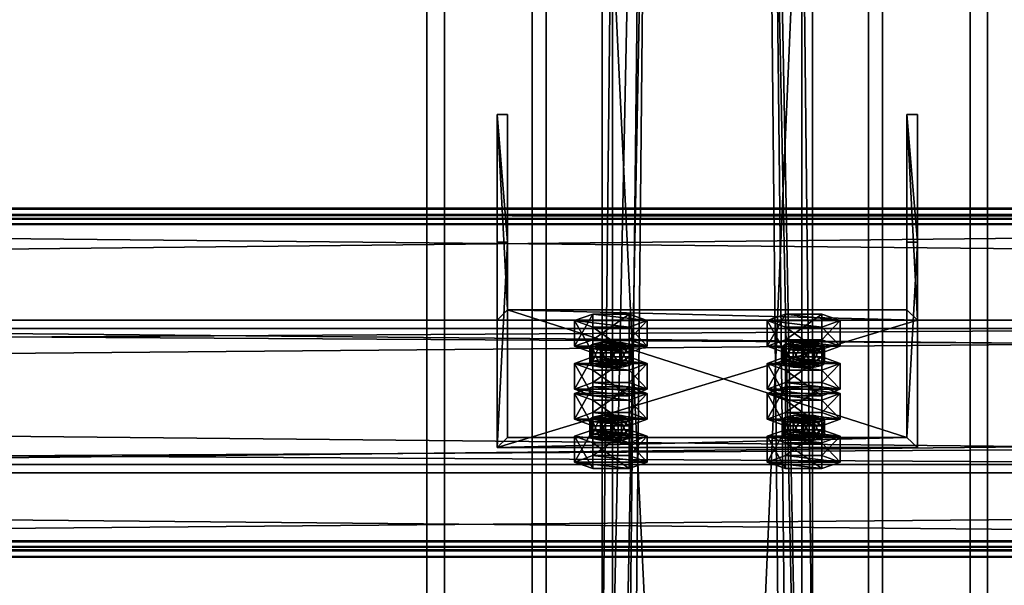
# Model space of a CAD drawing. Header units: millimetres. Extents: x -333 to 67333, y -930 to 39730.
# Tile 84 of 256: x 10904 to 11185, y 2774 to 2936. Entities that reach past the tile are written whole.
import ezdxf

# ---------------------------------------------------------------- set-up
doc = ezdxf.new("R2010")
doc.units = ezdxf.units.MM
for name, color, linetype in [('13', 7, 'Continuous'), ('5', 7, 'Continuous'), ('6', 7, 'Continuous'), ('7', 7, 'Continuous'), ('8', 7, 'Continuous'), ('95', 7, 'Continuous')]:
    doc.layers.add(name, color=color, linetype=linetype)

msp = doc.modelspace()

# ---------------------------------------------------------------- meshes
at = {"layer": '13', "color": 30}
mesh = msp.add_polyface(dxfattribs=at)
corners = [(11700.01, 2878.91, 4044.21), (11700.01, 2806.52, 4028.82), (4900.01, 2806.52, 4028.82), (4900.01, 2878.91, 4044.21), (11700.01, 2847.69, 3835.15), (4900.01, 2847.69, 3835.15), (11700.01, 2787.04, 3822.26), (4900.01, 2787.04, 3822.26), (11700.01, 2784.34, 3834.98), (4900.01, 2784.34, 3834.98), (11700.01, 2782.39, 3834.56), (4900.01, 2782.39, 3834.56), (11700.01, 2785.5, 3819.89), (4900.01, 2785.5, 3819.89), (11700.01, 2850.06, 3833.61), (4900.01, 2850.06, 3833.61), (11700.01, 2808.9, 4027.28), (4900.01, 2808.9, 4027.28), (11700.01, 2877.37, 4041.84), (4900.01, 2877.37, 4041.84), (11700.01, 2880.07, 4029.12), (4900.01, 2880.07, 4029.12), (11700.01, 2882.03, 4029.54), (4900.01, 2882.03, 4029.54)]
mesh.append_faces([[corners[k] for k in face] for face in [(0, 2, 3, 3), (1, 5, 2, 2), (4, 7, 5, 5), (6, 9, 7, 7), (8, 11, 9, 9), (10, 13, 11, 11), (12, 15, 13, 13), (14, 17, 15, 15), (16, 19, 17, 17), (18, 21, 19, 19), (20, 23, 21, 21), (22, 3, 23, 23), (20, 0, 22, 22), (8, 12, 10, 10), (3, 21, 23, 23), (11, 7, 9, 9)]], dxfattribs={"vtx0": -1, "color": 30})
mesh.append_faces([[corners[k] for k in face] for face in [(1, 16, 4, 4), (16, 0, 18, 18), (18, 0, 20, 20), (12, 6, 14, 14), (14, 4, 16, 16), (21, 3, 19, 19), (19, 2, 17, 17), (15, 5, 13, 13), (13, 7, 11, 11)]], dxfattribs={"vtx0": -1, "vtx1": -1, "color": 30})
mesh.append_faces([[corners[k] for k in face] for face in [(16, 1, 0, 0), (12, 8, 6, 6), (14, 6, 4, 4), (19, 3, 2, 2), (17, 2, 5, 5), (5, 15, 17, 17), (13, 5, 7, 7)]], dxfattribs={"vtx0": -1, "vtx2": -1, "vtx3": -1, "color": 30})
mesh.append_faces([[corners[k] for k in face] for face in [(0, 1, 2, 2), (1, 4, 5, 5), (4, 6, 7, 7), (6, 8, 9, 9), (8, 10, 11, 11), (10, 12, 13, 13), (12, 14, 15, 15), (14, 16, 17, 17), (16, 18, 19, 19), (18, 20, 21, 21), (20, 22, 23, 23), (22, 0, 3, 3)]], dxfattribs={"vtx2": -1, "vtx3": -1, "color": 30})
mesh = msp.add_polyface(dxfattribs=at)
corners = [(17300.01, 2878.91, 4044.21), (17300.01, 2806.52, 4028.82), (10500.01, 2806.52, 4028.82), (10500.01, 2878.91, 4044.21), (17300.01, 2847.69, 3835.15), (10500.01, 2847.69, 3835.15), (17300.01, 2787.04, 3822.26), (10500.01, 2787.04, 3822.26), (17300.01, 2784.34, 3834.98), (10500.01, 2784.34, 3834.98), (17300.01, 2782.39, 3834.56), (10500.01, 2782.39, 3834.56), (17300.01, 2785.5, 3819.89), (10500.01, 2785.5, 3819.89), (17300.01, 2850.06, 3833.61), (10500.01, 2850.06, 3833.61), (17300.01, 2808.9, 4027.28), (10500.01, 2808.9, 4027.28), (17300.01, 2877.37, 4041.84), (10500.01, 2877.37, 4041.84), (17300.01, 2880.07, 4029.12), (10500.01, 2880.07, 4029.12), (17300.01, 2882.03, 4029.54), (10500.01, 2882.03, 4029.54)]
mesh.append_faces([[corners[k] for k in face] for face in [(0, 2, 3, 3), (1, 5, 2, 2), (4, 7, 5, 5), (6, 9, 7, 7), (8, 11, 9, 9), (10, 13, 11, 11), (12, 15, 13, 13), (14, 17, 15, 15), (16, 19, 17, 17), (18, 21, 19, 19), (20, 23, 21, 21), (22, 3, 23, 23), (20, 0, 22, 22), (8, 12, 10, 10), (3, 21, 23, 23), (11, 7, 9, 9)]], dxfattribs={"vtx0": -1, "color": 30})
mesh.append_faces([[corners[k] for k in face] for face in [(1, 16, 4, 4), (16, 0, 18, 18), (18, 0, 20, 20), (12, 6, 14, 14), (14, 4, 16, 16), (21, 3, 19, 19), (19, 2, 17, 17), (15, 5, 13, 13), (13, 7, 11, 11)]], dxfattribs={"vtx0": -1, "vtx1": -1, "color": 30})
mesh.append_faces([[corners[k] for k in face] for face in [(16, 1, 0, 0), (12, 8, 6, 6), (14, 6, 4, 4), (19, 3, 2, 2), (17, 2, 5, 5), (5, 15, 17, 17), (13, 5, 7, 7)]], dxfattribs={"vtx0": -1, "vtx2": -1, "vtx3": -1, "color": 30})
mesh.append_faces([[corners[k] for k in face] for face in [(0, 1, 2, 2), (1, 4, 5, 5), (4, 6, 7, 7), (6, 8, 9, 9), (8, 10, 11, 11), (10, 12, 13, 13), (12, 14, 15, 15), (14, 16, 17, 17), (16, 18, 19, 19), (18, 20, 21, 21), (20, 22, 23, 23), (22, 0, 3, 3)]], dxfattribs={"vtx2": -1, "vtx3": -1, "color": 30})
at = {"layer": '5', "color": 131}
mesh = msp.add_polyface(dxfattribs=at)
corners = [(11146, 185.3, 2984), (11054, 185.3, 2984), (11054, 9385, 2984), (11146, 9385, 2984), (11054, 185.3, 3076), (11054, 9385, 3076), (11146, 185.3, 3076), (11146, 9385, 3076), (11150, 185.3, 2980), (11150, 185.3, 3080), (11150, 9385, 3080), (11150, 9385, 2980), (11050, 185.3, 3080), (11050, 9385, 3080), (11050, 185.3, 2980), (11050, 9385, 2980)]
mesh.append_faces([[corners[k] for k in face] for face in [(0, 2, 3, 3), (1, 5, 2, 2), (4, 7, 5, 5), (6, 3, 7, 7), (8, 10, 11, 11), (9, 13, 10, 10), (12, 15, 13, 13), (14, 11, 15, 15)]], dxfattribs={"vtx0": -1, "color": 131})
mesh.append_faces([[corners[k] for k in face] for face in [(9, 6, 12, 12), (6, 8, 0, 0), (0, 8, 1, 1), (12, 4, 14, 14), (4, 12, 6, 6), (14, 1, 8, 8), (11, 3, 15, 15), (3, 10, 7, 7), (7, 10, 5, 5), (15, 2, 13, 13), (2, 15, 3, 3), (13, 5, 10, 10)]], dxfattribs={"vtx0": -1, "vtx1": -1, "color": 131})
mesh.append_faces([[corners[k] for k in face] for face in [(6, 9, 8, 8), (14, 4, 1, 1), (3, 11, 10, 10), (13, 2, 5, 5)]], dxfattribs={"vtx0": -1, "vtx2": -1, "vtx3": -1, "color": 131})
mesh.append_faces([[corners[k] for k in face] for face in [(0, 1, 2, 2), (1, 4, 5, 5), (4, 6, 7, 7), (6, 0, 3, 3), (8, 9, 10, 10), (9, 12, 13, 13), (12, 14, 15, 15), (14, 8, 11, 11)]], dxfattribs={"vtx2": -1, "vtx3": -1, "color": 131})
at = {"layer": '6', "color": 2}
mesh = msp.add_polyface(dxfattribs=at)
corners = [(11025, 7914.78, 4751.68), (11175, 7914.78, 4751.68), (11175, 175.3, 3106.65), (11025, 175.3, 3106.65), (11175, 7883.59, 4898.4), (11175, 25.3, 3228.12), (11025, 7883.59, 4898.4), (11025, 25.3, 3228.12), (11020, 7915.82, 4746.79), (11020, 7882.55, 4903.29), (11020, 20.3, 3232.17), (11020, 180.3, 3102.61), (11180, 7882.55, 4903.29), (11180, 20.3, 3232.17), (11180, 7915.82, 4746.79), (11180, 180.3, 3102.61)]
mesh.append_faces([[corners[k] for k in face] for face in [(0, 2, 3, 3), (1, 5, 2, 2), (4, 7, 5, 5), (6, 3, 7, 7), (8, 10, 11, 11), (9, 13, 10, 10), (12, 15, 13, 13), (14, 11, 15, 15)]], dxfattribs={"vtx0": -1, "color": 2})
mesh.append_faces([[corners[k] for k in face] for face in [(9, 6, 12, 12), (6, 8, 0, 0), (0, 8, 1, 1), (12, 4, 14, 14), (4, 12, 6, 6), (14, 1, 8, 8), (11, 3, 15, 15), (3, 10, 7, 7), (7, 10, 5, 5), (15, 2, 13, 13), (2, 15, 3, 3), (13, 5, 10, 10)]], dxfattribs={"vtx0": -1, "vtx1": -1, "color": 2})
mesh.append_faces([[corners[k] for k in face] for face in [(6, 9, 8, 8), (14, 4, 1, 1), (3, 11, 10, 10), (13, 2, 5, 5)]], dxfattribs={"vtx0": -1, "vtx2": -1, "vtx3": -1, "color": 2})
mesh.append_faces([[corners[k] for k in face] for face in [(0, 1, 2, 2), (1, 4, 5, 5), (4, 6, 7, 7), (6, 0, 3, 3), (8, 9, 10, 10), (9, 12, 13, 13), (12, 14, 15, 15), (14, 8, 11, 11)]], dxfattribs={"vtx2": -1, "vtx3": -1, "color": 2})
at = {"layer": '7', "color": 6}
mesh = msp.add_polyface(dxfattribs=at)
corners = [(11040.01, 2813.68, 4004.79), (11160.01, 2813.68, 4004.79), (11160.01, 2850.06, 3833.61), (11040.01, 2850.06, 3833.61), (11160.01, 2872.37, 4017.26), (11160.01, 2908.75, 3846.08), (11157.01, 2872.37, 4017.26), (11157.01, 2908.75, 3846.08), (11157.01, 2816.61, 4005.41), (11157.01, 2853, 3834.23), (11043.01, 2816.61, 4005.41), (11043.01, 2853, 3834.23), (11043.01, 2872.37, 4017.26), (11043.01, 2908.75, 3846.08), (11040.01, 2872.37, 4017.26), (11040.01, 2908.75, 3846.08)]
mesh.append_faces([[corners[k] for k in face] for face in [(0, 2, 3, 3), (1, 5, 2, 2), (4, 7, 5, 5), (6, 9, 7, 7), (8, 11, 9, 9), (10, 13, 11, 11), (12, 15, 13, 13), (14, 3, 15, 15), (12, 0, 14, 14), (7, 2, 5, 5)]], dxfattribs={"vtx0": -1, "color": 6})
mesh.append_faces([[corners[k] for k in face] for face in [(1, 8, 4, 4), (8, 0, 10, 10), (10, 0, 12, 12), (3, 11, 15, 15), (11, 2, 9, 9), (9, 2, 7, 7)]], dxfattribs={"vtx0": -1, "vtx1": -1, "color": 6})
mesh.append_faces([[corners[k] for k in face] for face in [(8, 1, 0, 0), (11, 3, 2, 2)]], dxfattribs={"vtx0": -1, "vtx2": -1, "vtx3": -1, "color": 6})
mesh.append_faces([[corners[k] for k in face] for face in [(6, 4, 8, 8), (13, 15, 11, 11)]], dxfattribs={"vtx1": -1, "color": 6})
mesh.append_faces([[corners[k] for k in face] for face in [(0, 1, 2, 2), (1, 4, 5, 5), (4, 6, 7, 7), (6, 8, 9, 9), (8, 10, 11, 11), (10, 12, 13, 13), (12, 14, 15, 15), (14, 0, 3, 3)]], dxfattribs={"vtx2": -1, "vtx3": -1, "color": 6})
at = {"layer": '8', "color": 253}
mesh = msp.add_polyface(dxfattribs=at)
corners = [(11073, 2743.72, 3080), (11127, 2743.72, 3080), (11127, 1611.64, 3406.84), (11073, 1611.64, 3406.84), (11127, 3010.51, 3080), (11127, 1765.3, 3439.5), (11073, 3010.51, 3080), (11073, 1765.3, 3439.5), (11070, 2732.9, 3080), (11070, 3021.32, 3080), (11070, 1771.52, 3440.82), (11070, 1605.41, 3405.51), (11130, 3021.32, 3080), (11130, 1771.52, 3440.82), (11130, 2732.9, 3080), (11130, 1605.41, 3405.51)]
mesh.append_faces([[corners[k] for k in face] for face in [(0, 2, 3, 3), (1, 5, 2, 2), (4, 7, 5, 5), (6, 3, 7, 7), (8, 10, 11, 11), (9, 13, 10, 10), (12, 15, 13, 13), (14, 11, 15, 15)]], dxfattribs={"vtx0": -1, "color": 253})
mesh.append_faces([[corners[k] for k in face] for face in [(9, 6, 12, 12), (6, 8, 0, 0), (0, 8, 1, 1), (12, 4, 14, 14), (4, 12, 6, 6), (14, 1, 8, 8), (11, 3, 15, 15), (3, 10, 7, 7), (7, 10, 5, 5), (15, 2, 13, 13), (2, 15, 3, 3), (13, 5, 10, 10)]], dxfattribs={"vtx0": -1, "vtx1": -1, "color": 253})
mesh.append_faces([[corners[k] for k in face] for face in [(6, 9, 8, 8), (14, 4, 1, 1), (3, 11, 10, 10), (13, 2, 5, 5)]], dxfattribs={"vtx0": -1, "vtx2": -1, "vtx3": -1, "color": 253})
mesh.append_faces([[corners[k] for k in face] for face in [(0, 1, 2, 2), (1, 4, 5, 5), (4, 6, 7, 7), (6, 0, 3, 3), (8, 9, 10, 10), (9, 12, 13, 13), (12, 14, 15, 15), (14, 8, 11, 11)]], dxfattribs={"vtx2": -1, "vtx3": -1, "color": 253})
at = {"layer": '95', "color": 20}
mesh = msp.add_polyface(dxfattribs=at)
corners = [(11066.51, 2837.71, 3882.1), (11067.31, 2843.22, 3880.21), (11066.51, 2842.6, 3883.14), (11067.31, 2838.33, 3879.17), (11069.51, 2838.79, 3877.02), (11069.51, 2843.68, 3878.06), (11072.51, 2838.96, 3876.23), (11072.51, 2843.85, 3877.27), (11075.51, 2838.79, 3877.02), (11075.51, 2843.68, 3878.06), (11077.71, 2838.33, 3879.17), (11077.71, 2843.22, 3880.21), (11078.51, 2842.6, 3883.14), (11078.51, 2837.71, 3882.1), (11077.71, 2841.98, 3886.08), (11067.31, 2837.09, 3885.04), (11067.31, 2841.98, 3886.08), (11072.51, 2841.35, 3889.01), (11069.51, 2841.52, 3888.22), (11075.51, 2841.52, 3888.22), (11062.12, 2842.6, 3883.14), (11067.31, 2844.47, 3874.34), (11067.31, 2851.81, 3875.9), (11062.12, 2849.94, 3884.7), (11077.71, 2844.47, 3874.34), (11077.71, 2851.81, 3875.9), (11082.9, 2842.6, 3883.14), (11082.9, 2849.94, 3884.7), (11077.71, 2840.73, 3891.95), (11077.71, 2848.07, 3893.5), (11067.31, 2840.73, 3891.95), (11067.31, 2848.07, 3893.5)]
mesh.append_faces([[corners[k] for k in face] for face in [(0, 1, 2, 2), (3, 5, 1, 1), (4, 7, 5, 5), (6, 9, 7, 7), (8, 11, 9, 9), (10, 12, 11, 11), (13, 14, 12, 12), (15, 2, 16, 16), (16, 17, 18, 18), (11, 7, 9, 9), (20, 22, 23, 23), (21, 25, 22, 22), (24, 27, 25, 25), (26, 29, 27, 27), (28, 31, 29, 29), (30, 23, 31, 31), (21, 26, 24, 24), (28, 20, 30, 30), (23, 29, 31, 31), (27, 22, 25, 25)]], dxfattribs={"vtx0": -1, "color": 20})
mesh.append_faces([[corners[k] for k in face] for face in [(17, 16, 19, 19), (19, 2, 14, 14), (14, 1, 12, 12), (12, 5, 11, 11), (26, 20, 28, 28), (29, 23, 27, 27)]], dxfattribs={"vtx0": -1, "vtx1": -1, "color": 20})
mesh.append_faces([[corners[k] for k in face] for face in [(19, 16, 2, 2), (14, 2, 1, 1), (12, 1, 5, 5), (11, 5, 7, 7), (26, 21, 20, 20), (27, 23, 22, 22)]], dxfattribs={"vtx0": -1, "vtx2": -1, "vtx3": -1, "color": 20})
mesh.append_faces([[corners[k] for k in face] for face in [(3, 4, 5, 5), (4, 6, 7, 7), (6, 8, 9, 9), (8, 10, 11, 11), (20, 21, 22, 22), (21, 24, 25, 25), (24, 26, 27, 27), (26, 28, 29, 29), (28, 30, 31, 31), (30, 20, 23, 23)]], dxfattribs={"vtx2": -1, "vtx3": -1, "color": 20})
mesh = msp.add_polyface(dxfattribs=at)
corners = [(11121.51, 2837.71, 3882.1), (11122.31, 2843.22, 3880.21), (11121.51, 2842.6, 3883.14), (11122.31, 2838.33, 3879.17), (11124.51, 2838.79, 3877.02), (11124.51, 2843.68, 3878.06), (11127.51, 2838.96, 3876.23), (11127.51, 2843.85, 3877.27), (11130.51, 2838.79, 3877.02), (11130.51, 2843.68, 3878.06), (11132.71, 2838.33, 3879.17), (11132.71, 2843.22, 3880.21), (11133.51, 2842.6, 3883.14), (11133.51, 2837.71, 3882.1), (11132.71, 2841.98, 3886.08), (11122.31, 2837.09, 3885.04), (11122.31, 2841.98, 3886.08), (11124.51, 2841.52, 3888.22), (11130.51, 2841.52, 3888.22), (11127.51, 2841.35, 3889.01), (11117.12, 2842.6, 3883.14), (11122.31, 2844.47, 3874.34), (11122.31, 2851.81, 3875.9), (11117.12, 2849.94, 3884.7), (11132.71, 2844.47, 3874.34), (11132.71, 2851.81, 3875.9), (11137.9, 2842.6, 3883.14), (11137.9, 2849.94, 3884.7), (11132.71, 2840.73, 3891.95), (11132.71, 2848.07, 3893.5), (11122.31, 2840.73, 3891.95), (11122.31, 2848.07, 3893.5)]
mesh.append_faces([[corners[k] for k in face] for face in [(0, 1, 2, 2), (3, 5, 1, 1), (4, 7, 5, 5), (6, 9, 7, 7), (8, 11, 9, 9), (10, 12, 11, 11), (13, 14, 12, 12), (15, 2, 16, 16), (17, 18, 19, 19), (11, 7, 9, 9), (20, 22, 23, 23), (21, 25, 22, 22), (24, 27, 25, 25), (26, 29, 27, 27), (28, 31, 29, 29), (30, 23, 31, 31), (21, 26, 24, 24), (28, 20, 30, 30), (23, 29, 31, 31), (27, 22, 25, 25)]], dxfattribs={"vtx0": -1, "color": 20})
mesh.append_faces([[corners[k] for k in face] for face in [(18, 2, 14, 14), (14, 1, 12, 12), (12, 5, 11, 11), (26, 20, 28, 28), (29, 23, 27, 27)]], dxfattribs={"vtx0": -1, "vtx1": -1, "color": 20})
mesh.append_faces([[corners[k] for k in face] for face in [(18, 17, 16, 16), (18, 16, 2, 2), (14, 2, 1, 1), (12, 1, 5, 5), (11, 5, 7, 7), (26, 21, 20, 20), (27, 23, 22, 22)]], dxfattribs={"vtx0": -1, "vtx2": -1, "vtx3": -1, "color": 20})
mesh.append_faces([[corners[k] for k in face] for face in [(3, 4, 5, 5), (4, 6, 7, 7), (6, 8, 9, 9), (8, 10, 11, 11), (20, 21, 22, 22), (21, 24, 25, 25), (24, 26, 27, 27), (26, 28, 29, 29), (28, 30, 31, 31), (30, 20, 23, 23)]], dxfattribs={"vtx2": -1, "vtx3": -1, "color": 20})
mesh = msp.add_polyface(dxfattribs=at)
corners = [(11082.9, 2829.15, 3982.52), (11062.12, 2829.15, 3982.52), (11067.31, 2831.02, 3973.71), (11077.71, 2831.02, 3973.71), (11066.51, 2837.71, 3882.1), (11067.31, 2838.33, 3879.17), (11067.31, 2843.22, 3880.21), (11077.71, 2838.33, 3879.17), (11078.51, 2837.71, 3882.1), (11078.51, 2842.6, 3883.14), (11077.71, 2837.09, 3885.04), (11077.71, 2841.98, 3886.08), (11075.51, 2836.63, 3887.19), (11075.51, 2841.52, 3888.22), (11072.51, 2836.46, 3887.97), (11072.51, 2841.35, 3889.01), (11069.51, 2836.63, 3887.19), (11069.51, 2841.52, 3888.22), (11067.31, 2837.09, 3885.04), (11067.31, 2841.98, 3886.08), (11066.51, 2842.6, 3883.14), (11072.51, 2838.96, 3876.23), (11075.51, 2838.79, 3877.02), (11069.51, 2838.79, 3877.02), (11062.12, 2830.37, 3880.54), (11067.31, 2832.25, 3871.74), (11067.31, 2839.58, 3873.3), (11062.12, 2837.71, 3882.1), (11077.71, 2832.25, 3871.74), (11077.71, 2839.58, 3873.3), (11082.9, 2830.37, 3880.54), (11082.9, 2837.71, 3882.1), (11077.71, 2828.5, 3889.35), (11077.71, 2835.84, 3890.91), (11067.31, 2828.5, 3889.35), (11067.31, 2835.84, 3890.91)]
mesh.append_faces([[corners[k] for k in face] for face in [(0, 2, 3, 3), (10, 13, 11, 11), (12, 15, 13, 13), (14, 17, 15, 15), (16, 19, 17, 17), (21, 7, 22, 22), (14, 18, 16, 16), (24, 26, 27, 27), (25, 29, 26, 26), (28, 31, 29, 29), (30, 33, 31, 31), (32, 35, 33, 33), (34, 27, 35, 35), (25, 30, 28, 28), (27, 33, 35, 35), (31, 26, 29, 29)]], dxfattribs={"vtx0": -1, "color": 20})
mesh.append_faces([[corners[k] for k in face] for face in [(7, 23, 8, 8), (8, 5, 10, 10), (10, 4, 12, 12), (12, 18, 14, 14), (33, 27, 31, 31)]], dxfattribs={"vtx0": -1, "vtx1": -1, "color": 20})
mesh.append_faces([[corners[k] for k in face] for face in [(0, 1, 2, 2), (7, 21, 23, 23), (8, 23, 5, 5), (10, 5, 4, 4), (12, 4, 18, 18), (30, 25, 24, 24), (31, 27, 26, 26)]], dxfattribs={"vtx0": -1, "vtx2": -1, "vtx3": -1, "color": 20})
mesh.append_faces([[corners[k] for k in face] for face in [(4, 5, 6, 6), (7, 8, 9, 9), (8, 10, 11, 11), (10, 12, 13, 13), (12, 14, 15, 15), (14, 16, 17, 17), (16, 18, 19, 19), (18, 4, 20, 20), (24, 25, 26, 26), (25, 28, 29, 29), (28, 30, 31, 31), (30, 32, 33, 33), (32, 34, 35, 35), (34, 24, 27, 27)]], dxfattribs={"vtx2": -1, "vtx3": -1, "color": 20})
mesh = msp.add_polyface(dxfattribs=at)
corners = [(11137.9, 2829.15, 3982.52), (11117.12, 2829.15, 3982.52), (11122.31, 2831.02, 3973.71), (11132.71, 2831.02, 3973.71), (11121.51, 2837.71, 3882.1), (11122.31, 2838.33, 3879.17), (11122.31, 2843.22, 3880.21), (11132.71, 2838.33, 3879.17), (11133.51, 2837.71, 3882.1), (11133.51, 2842.6, 3883.14), (11132.71, 2837.09, 3885.04), (11132.71, 2841.98, 3886.08), (11130.51, 2836.63, 3887.19), (11130.51, 2841.52, 3888.22), (11127.51, 2836.46, 3887.97), (11127.51, 2841.35, 3889.01), (11124.51, 2836.63, 3887.19), (11124.51, 2841.52, 3888.22), (11122.31, 2837.09, 3885.04), (11122.31, 2841.98, 3886.08), (11121.51, 2842.6, 3883.14), (11127.51, 2838.96, 3876.23), (11130.51, 2838.79, 3877.02), (11124.51, 2838.79, 3877.02), (11117.12, 2830.37, 3880.54), (11122.31, 2832.25, 3871.74), (11122.31, 2839.58, 3873.3), (11117.12, 2837.71, 3882.1), (11132.71, 2832.25, 3871.74), (11132.71, 2839.58, 3873.3), (11137.9, 2830.37, 3880.54), (11137.9, 2837.71, 3882.1), (11132.71, 2828.5, 3889.35), (11132.71, 2835.84, 3890.91), (11122.31, 2828.5, 3889.35), (11122.31, 2835.84, 3890.91)]
mesh.append_faces([[corners[k] for k in face] for face in [(0, 2, 3, 3), (10, 13, 11, 11), (12, 15, 13, 13), (14, 17, 15, 15), (16, 19, 17, 17), (21, 7, 22, 22), (14, 18, 16, 16), (24, 26, 27, 27), (25, 29, 26, 26), (28, 31, 29, 29), (30, 33, 31, 31), (32, 35, 33, 33), (34, 27, 35, 35), (25, 30, 28, 28), (27, 33, 35, 35), (31, 26, 29, 29)]], dxfattribs={"vtx0": -1, "color": 20})
mesh.append_faces([[corners[k] for k in face] for face in [(7, 23, 8, 8), (8, 5, 10, 10), (10, 4, 12, 12), (12, 18, 14, 14), (33, 27, 31, 31)]], dxfattribs={"vtx0": -1, "vtx1": -1, "color": 20})
mesh.append_faces([[corners[k] for k in face] for face in [(0, 1, 2, 2), (7, 21, 23, 23), (8, 23, 5, 5), (10, 5, 4, 4), (12, 4, 18, 18), (30, 25, 24, 24), (31, 27, 26, 26)]], dxfattribs={"vtx0": -1, "vtx2": -1, "vtx3": -1, "color": 20})
mesh.append_faces([[corners[k] for k in face] for face in [(4, 5, 6, 6), (7, 8, 9, 9), (8, 10, 11, 11), (10, 12, 13, 13), (12, 14, 15, 15), (14, 16, 17, 17), (16, 18, 19, 19), (18, 4, 20, 20), (24, 25, 26, 26), (25, 28, 29, 29), (28, 30, 31, 31), (30, 32, 33, 33), (32, 34, 35, 35), (34, 24, 27, 27)]], dxfattribs={"vtx2": -1, "vtx3": -1, "color": 20})
mesh = msp.add_polyface(dxfattribs=at)
corners = [(11066.51, 2816.92, 3979.92), (11067.31, 2822.43, 3978.02), (11066.51, 2821.81, 3980.96), (11067.31, 2817.54, 3976.98), (11069.51, 2818, 3974.83), (11069.51, 2822.89, 3975.87), (11072.51, 2818.17, 3974.05), (11072.51, 2823.06, 3975.09), (11075.51, 2818, 3974.83), (11075.51, 2822.89, 3975.87), (11077.71, 2817.54, 3976.98), (11077.71, 2822.43, 3978.02), (11078.51, 2821.81, 3980.96), (11078.51, 2816.92, 3979.92), (11077.71, 2821.19, 3983.89), (11067.31, 2816.3, 3982.85), (11067.31, 2821.19, 3983.89), (11072.51, 2820.56, 3986.83), (11069.51, 2820.73, 3986.04), (11075.51, 2820.73, 3986.04), (11062.12, 2821.81, 3980.96), (11067.31, 2823.68, 3972.15), (11067.31, 2831.02, 3973.71), (11062.12, 2829.15, 3982.52), (11077.71, 2823.68, 3972.15), (11077.71, 2831.02, 3973.71), (11082.9, 2821.81, 3980.96), (11082.9, 2829.15, 3982.52), (11077.71, 2819.94, 3989.76), (11077.71, 2827.28, 3991.32), (11067.31, 2819.94, 3989.76), (11067.31, 2827.28, 3991.32), (11082.9, 2830.37, 3880.54), (11062.12, 2830.37, 3880.54), (11077.71, 2828.5, 3889.35), (11067.31, 2828.5, 3889.35)]
mesh.append_faces([[corners[k] for k in face] for face in [(0, 1, 2, 2), (3, 5, 1, 1), (4, 7, 5, 5), (6, 9, 7, 7), (8, 11, 9, 9), (10, 12, 11, 11), (13, 14, 12, 12), (15, 2, 16, 16), (16, 17, 18, 18), (11, 7, 9, 9), (20, 22, 23, 23), (21, 25, 22, 22), (24, 27, 25, 25), (26, 29, 27, 27), (28, 31, 29, 29), (30, 23, 31, 31), (21, 26, 24, 24), (28, 20, 30, 30), (23, 29, 31, 31), (34, 33, 35, 35)]], dxfattribs={"vtx0": -1, "color": 20})
mesh.append_faces([[corners[k] for k in face] for face in [(17, 16, 19, 19), (19, 2, 14, 14), (14, 1, 12, 12), (12, 5, 11, 11), (26, 20, 28, 28), (29, 23, 27, 27), (32, 33, 34, 34)]], dxfattribs={"vtx0": -1, "vtx1": -1, "color": 20})
mesh.append_faces([[corners[k] for k in face] for face in [(19, 16, 2, 2), (14, 2, 1, 1), (12, 1, 5, 5), (11, 5, 7, 7), (26, 21, 20, 20)]], dxfattribs={"vtx0": -1, "vtx2": -1, "vtx3": -1, "color": 20})
mesh.append_faces([[corners[k] for k in face] for face in [(3, 4, 5, 5), (4, 6, 7, 7), (6, 8, 9, 9), (8, 10, 11, 11), (20, 21, 22, 22), (21, 24, 25, 25), (24, 26, 27, 27), (26, 28, 29, 29), (28, 30, 31, 31), (30, 20, 23, 23)]], dxfattribs={"vtx2": -1, "vtx3": -1, "color": 20})
mesh = msp.add_polyface(dxfattribs=at)
corners = [(11121.51, 2816.92, 3979.92), (11122.31, 2822.43, 3978.02), (11121.51, 2821.81, 3980.96), (11122.31, 2817.54, 3976.98), (11124.51, 2818, 3974.83), (11124.51, 2822.89, 3975.87), (11127.51, 2818.17, 3974.05), (11127.51, 2823.06, 3975.09), (11130.51, 2818, 3974.83), (11130.51, 2822.89, 3975.87), (11132.71, 2817.54, 3976.98), (11132.71, 2822.43, 3978.02), (11133.51, 2821.81, 3980.96), (11133.51, 2816.92, 3979.92), (11132.71, 2821.19, 3983.89), (11122.31, 2816.3, 3982.85), (11122.31, 2821.19, 3983.89), (11127.51, 2820.56, 3986.83), (11124.51, 2820.73, 3986.04), (11130.51, 2820.73, 3986.04), (11117.12, 2821.81, 3980.96), (11122.31, 2823.68, 3972.15), (11122.31, 2831.02, 3973.71), (11117.12, 2829.15, 3982.52), (11132.71, 2823.68, 3972.15), (11132.71, 2831.02, 3973.71), (11137.9, 2821.81, 3980.96), (11137.9, 2829.15, 3982.52), (11132.71, 2819.94, 3989.76), (11132.71, 2827.28, 3991.32), (11122.31, 2819.94, 3989.76), (11122.31, 2827.28, 3991.32), (11137.9, 2830.37, 3880.54), (11117.12, 2830.37, 3880.54), (11132.71, 2828.5, 3889.35), (11122.31, 2828.5, 3889.35)]
mesh.append_faces([[corners[k] for k in face] for face in [(0, 1, 2, 2), (3, 5, 1, 1), (4, 7, 5, 5), (6, 9, 7, 7), (8, 11, 9, 9), (10, 12, 11, 11), (13, 14, 12, 12), (15, 2, 16, 16), (16, 17, 18, 18), (11, 7, 9, 9), (20, 22, 23, 23), (21, 25, 22, 22), (24, 27, 25, 25), (26, 29, 27, 27), (28, 31, 29, 29), (30, 23, 31, 31), (21, 26, 24, 24), (28, 20, 30, 30), (23, 29, 31, 31), (34, 33, 35, 35)]], dxfattribs={"vtx0": -1, "color": 20})
mesh.append_faces([[corners[k] for k in face] for face in [(17, 16, 19, 19), (19, 2, 14, 14), (14, 1, 12, 12), (12, 5, 11, 11), (26, 20, 28, 28), (29, 23, 27, 27), (32, 33, 34, 34)]], dxfattribs={"vtx0": -1, "vtx1": -1, "color": 20})
mesh.append_faces([[corners[k] for k in face] for face in [(19, 16, 2, 2), (14, 2, 1, 1), (12, 1, 5, 5), (11, 5, 7, 7), (26, 21, 20, 20)]], dxfattribs={"vtx0": -1, "vtx2": -1, "vtx3": -1, "color": 20})
mesh.append_faces([[corners[k] for k in face] for face in [(3, 4, 5, 5), (4, 6, 7, 7), (6, 8, 9, 9), (8, 10, 11, 11), (20, 21, 22, 22), (21, 24, 25, 25), (24, 26, 27, 27), (26, 28, 29, 29), (28, 30, 31, 31), (30, 20, 23, 23)]], dxfattribs={"vtx2": -1, "vtx3": -1, "color": 20})
mesh = msp.add_polyface(dxfattribs=at)
corners = [(11066.51, 2816.92, 3979.92), (11067.31, 2817.54, 3976.98), (11067.31, 2822.43, 3978.02), (11077.71, 2817.54, 3976.98), (11078.51, 2816.92, 3979.92), (11078.51, 2821.81, 3980.96), (11077.71, 2816.3, 3982.85), (11077.71, 2821.19, 3983.89), (11075.51, 2815.84, 3985), (11075.51, 2820.73, 3986.04), (11072.51, 2815.67, 3985.79), (11072.51, 2820.56, 3986.83), (11069.51, 2815.84, 3985), (11069.51, 2820.73, 3986.04), (11067.31, 2816.3, 3982.85), (11067.31, 2821.19, 3983.89), (11066.51, 2821.81, 3980.96), (11072.51, 2818.17, 3974.05), (11075.51, 2818, 3974.83), (11069.51, 2818, 3974.83), (11062.12, 2809.58, 3978.36), (11067.31, 2811.45, 3969.55), (11067.31, 2818.79, 3971.11), (11062.12, 2816.92, 3979.92), (11077.71, 2811.45, 3969.55), (11077.71, 2818.79, 3971.11), (11082.9, 2809.58, 3978.36), (11082.9, 2816.92, 3979.92), (11077.71, 2807.71, 3987.16), (11077.71, 2815.05, 3988.72), (11067.31, 2807.71, 3987.16), (11067.31, 2815.05, 3988.72)]
mesh.append_faces([[corners[k] for k in face] for face in [(6, 9, 7, 7), (8, 11, 9, 9), (10, 13, 11, 11), (12, 15, 13, 13), (17, 3, 18, 18), (10, 14, 12, 12), (20, 22, 23, 23), (21, 25, 22, 22), (24, 27, 25, 25), (26, 29, 27, 27), (28, 31, 29, 29), (30, 23, 31, 31), (21, 26, 24, 24), (28, 20, 30, 30), (23, 29, 31, 31), (27, 22, 25, 25)]], dxfattribs={"vtx0": -1, "color": 20})
mesh.append_faces([[corners[k] for k in face] for face in [(3, 19, 4, 4), (4, 1, 6, 6), (6, 0, 8, 8), (8, 14, 10, 10), (26, 20, 28, 28), (29, 22, 27, 27)]], dxfattribs={"vtx0": -1, "vtx1": -1, "color": 20})
mesh.append_faces([[corners[k] for k in face] for face in [(3, 17, 19, 19), (4, 19, 1, 1), (6, 1, 0, 0), (8, 0, 14, 14), (26, 21, 20, 20), (29, 23, 22, 22)]], dxfattribs={"vtx0": -1, "vtx2": -1, "vtx3": -1, "color": 20})
mesh.append_faces([[corners[k] for k in face] for face in [(0, 1, 2, 2), (3, 4, 5, 5), (4, 6, 7, 7), (6, 8, 9, 9), (8, 10, 11, 11), (10, 12, 13, 13), (12, 14, 15, 15), (14, 0, 16, 16), (20, 21, 22, 22), (21, 24, 25, 25), (24, 26, 27, 27), (26, 28, 29, 29), (28, 30, 31, 31), (30, 20, 23, 23)]], dxfattribs={"vtx2": -1, "vtx3": -1, "color": 20})
mesh = msp.add_polyface(dxfattribs=at)
corners = [(11121.51, 2816.92, 3979.92), (11122.31, 2817.54, 3976.98), (11122.31, 2822.43, 3978.02), (11132.71, 2817.54, 3976.98), (11133.51, 2816.92, 3979.92), (11133.51, 2821.81, 3980.96), (11132.71, 2816.3, 3982.85), (11132.71, 2821.19, 3983.89), (11130.51, 2815.84, 3985), (11130.51, 2820.73, 3986.04), (11127.51, 2815.67, 3985.79), (11127.51, 2820.56, 3986.83), (11124.51, 2815.84, 3985), (11124.51, 2820.73, 3986.04), (11122.31, 2816.3, 3982.85), (11122.31, 2821.19, 3983.89), (11121.51, 2821.81, 3980.96), (11127.51, 2818.17, 3974.05), (11130.51, 2818, 3974.83), (11124.51, 2818, 3974.83), (11117.12, 2809.58, 3978.36), (11122.31, 2811.45, 3969.55), (11122.31, 2818.79, 3971.11), (11117.12, 2816.92, 3979.92), (11132.71, 2811.45, 3969.55), (11132.71, 2818.79, 3971.11), (11137.9, 2809.58, 3978.36), (11137.9, 2816.92, 3979.92), (11132.71, 2807.71, 3987.16), (11132.71, 2815.05, 3988.72), (11122.31, 2807.71, 3987.16), (11122.31, 2815.05, 3988.72)]
mesh.append_faces([[corners[k] for k in face] for face in [(6, 9, 7, 7), (8, 11, 9, 9), (10, 13, 11, 11), (12, 15, 13, 13), (17, 3, 18, 18), (10, 14, 12, 12), (20, 22, 23, 23), (21, 25, 22, 22), (24, 27, 25, 25), (26, 29, 27, 27), (28, 31, 29, 29), (30, 23, 31, 31), (21, 26, 24, 24), (28, 20, 30, 30), (23, 29, 31, 31), (27, 22, 25, 25)]], dxfattribs={"vtx0": -1, "color": 20})
mesh.append_faces([[corners[k] for k in face] for face in [(3, 19, 4, 4), (4, 1, 6, 6), (6, 0, 8, 8), (8, 14, 10, 10), (26, 20, 28, 28), (29, 23, 27, 27)]], dxfattribs={"vtx0": -1, "vtx1": -1, "color": 20})
mesh.append_faces([[corners[k] for k in face] for face in [(3, 17, 19, 19), (4, 19, 1, 1), (6, 1, 0, 0), (8, 0, 14, 14), (26, 21, 20, 20), (27, 23, 22, 22)]], dxfattribs={"vtx0": -1, "vtx2": -1, "vtx3": -1, "color": 20})
mesh.append_faces([[corners[k] for k in face] for face in [(0, 1, 2, 2), (3, 4, 5, 5), (4, 6, 7, 7), (6, 8, 9, 9), (8, 10, 11, 11), (10, 12, 13, 13), (12, 14, 15, 15), (14, 0, 16, 16), (20, 21, 22, 22), (21, 24, 25, 25), (24, 26, 27, 27), (26, 28, 29, 29), (28, 30, 31, 31), (30, 20, 23, 23)]], dxfattribs={"vtx2": -1, "vtx3": -1, "color": 20})

doc.saveas('drawing.dxf')
